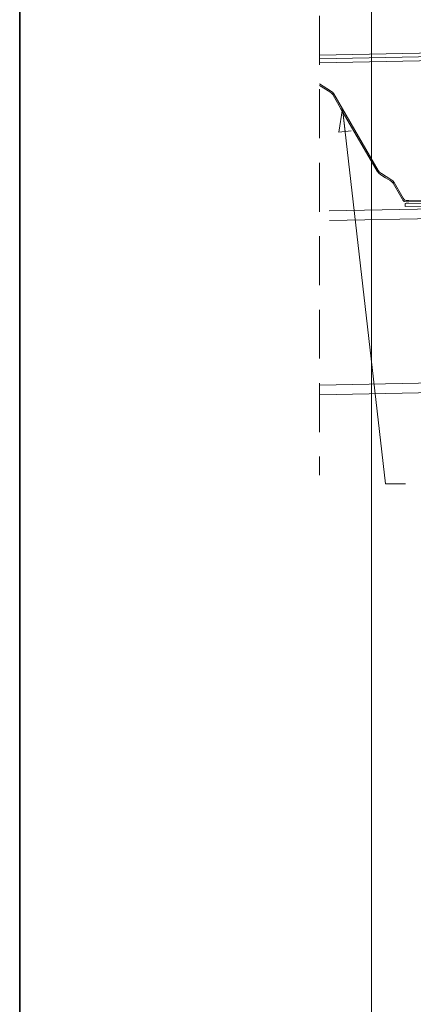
# Model space of a CAD drawing. Header units: millimetres. Extents: x -3262 to 9, y -3066 to -755.
# Tile 2 of 9: x -3262 to -3005, y -2022 to -1379. Entities that reach past the tile are written whole.
import ezdxf

# ---------------------------------------------------------------- set-up
doc = ezdxf.new("R2010")
doc.units = ezdxf.units.MM
doc.header["$MEASUREMENT"] = 0
doc.linetypes.add('ACAD_ISO03W100', pattern=[2500, 1250, -1250])
doc.linetypes.add('JIS_02_2.0', pattern=[48, 32, -16])
doc.layers.add('a___przekrojowa___0.5_Nr_pióra__160', color=7, linetype='Continuous', lineweight=20, true_color=0x020602)
doc.layers.add('MAPA SKAN_Nr_pióra__3', color=7, linetype='Continuous', lineweight=35, true_color=0x008200)
for name, color, linetype, lineweight in [('a___widokowa_0.25_Nr_pióra__130', 5, 'Continuous', 20), ('detale_Nr_pióra__7', 7, 'Continuous', 13), ('wypelnienia przekrojowe_Nr_pióra__251', 94, 'Continuous', 20)]:
    doc.layers.add(name, color=color, linetype=linetype, lineweight=lineweight)

msp = doc.modelspace()

# ---------------------------------------------------------------- linework, layer by layer
at = {"layer": 'a___przekrojowa___0.5_Nr_pióra__160', "linetype": 'Continuous'}
for p, q in [((-3059.4, -1425.58), (-3066.59, -1421.19)), ((-3059.89, -1426.3), (-3066.59, -1422.21)), ((-3058.75, -1427.22), (-3059.89, -1426.3)), ((-3058.16, -1426.58), (-3059.4, -1425.58)), ((-3058.03, -1428.11), (-3058.75, -1427.22)), ((-3057.28, -1427.66), (-3058.16, -1426.58)), ((-3051.65, -1437.35), (-3057.28, -1427.66)), ((-3052.65, -1437.37), (-3058.03, -1428.11)), ((-3029, -1478.1), (-3052.65, -1437.37)), ((-3028.24, -1477.65), (-3051.65, -1437.35)), ((-3027.96, -1479.37), (-3029, -1478.1)), ((-3027.37, -1478.73), (-3028.24, -1477.65)), ((-3026.12, -1479.74), (-3027.37, -1478.73)), ((-3026.62, -1480.46), (-3027.96, -1479.37)), ((-3023.45, -1482.4), (-3026.62, -1480.46)), ((-3023.03, -1481.63), (-3026.12, -1479.74)), ((-3020.45, -1484.23), (-3023.45, -1482.4)), ((-3019.96, -1483.51), (-3023.03, -1481.63)), ((-3019.32, -1485.14), (-3020.45, -1484.23)), ((-3018.73, -1484.51), (-3019.96, -1483.51)), ((-3018.61, -1486.02), (-3019.32, -1485.14)), ((-3017.86, -1485.57), (-3018.73, -1484.51)), ((-3012.77, -1494.34), (-3017.86, -1485.57)), ((-3013.52, -1494.79), (-3018.61, -1486.02)), ((-3012.71, -1496.16), (-3013.52, -1494.79)), ((-3011.94, -1495.75), (-3012.77, -1494.34)), ((-3012.14, -1497.11), (-3012.71, -1496.16)), ((-3011.23, -1497.87), (-3012.14, -1497.11)), ((-3011.43, -1496.61), (-3011.94, -1495.75)), ((-3010.87, -1497.08), (-3011.43, -1496.61)), ((-3010, -1498.14), (-3011.23, -1497.87)), ((-3009.96, -1497.27), (-3010.87, -1497.08)), ((-3008.36, -1498.18), (-3010, -1498.14)), ((-3008.38, -1497.3), (-3009.96, -1497.27)), ((-3008.38, -1497.3), (-2974.46, -1496.63)), ((-3008.36, -1498.18), (-2974.44, -1497.5))]:
    msp.add_line(p, q, dxfattribs=at)
at = {"layer": 'a___widokowa_0.25_Nr_pióra__130', "linetype": 'JIS_02_2.0'}
msp.add_line((-3066.59, -1040.6), (-3066.59, -1676.72), dxfattribs=at)
at = {"layer": 'a___widokowa_0.25_Nr_pióra__130', "linetype": 'Continuous'}
for p, q in [((-2871.06, -1500.35), (-3060.25, -1504.13)), ((-2871.06, -1506.65), (-3060.12, -1510.43)), ((-2869.03, -1614.03), (-3066.59, -1617.98)), ((-2869.03, -1620.33), (-3066.59, -1624.28))]:
    msp.add_line(p, q, dxfattribs=at)
at = {"layer": 'a___widokowa_0.25_Nr_pióra__130', "linetype": 'Continuous', "flags": 128}
for points in [[(-2544.02, -1391.87), (-3066.59, -1402.32)], [(-2544.02, -1396.87), (-3066.59, -1407.32)]]:
    msp.add_lwpolyline(points, dxfattribs=at)
at = {"layer": 'a___widokowa_0.25_Nr_pióra__130', "linetype": 'ACAD_ISO03W100', "flags": 128}
msp.add_lwpolyline([(-2544.02, -1394.37), (-3066.59, -1404.82)], dxfattribs=at)
at = {"layer": 'detale_Nr_pióra__7', "linetype": 'Continuous'}
for p, q in [((-3032.7, -867.46), (-3032.7, -2734.65)), ((-3053.93, -1452.71), (-3051.65, -1437.35)), ((-3051.65, -1437.35), (-3049.94, -1452.26)), ((-3045.95, -1451.8), (-3053.93, -1452.71))]:
    msp.add_line(p, q, dxfattribs=at)
at = {"layer": 'detale_Nr_pióra__7', "linetype": 'Continuous', "flags": 128}
msp.add_lwpolyline([(-3051.65, -1437.35), (-3023.56, -1682.42), (-3010.48, -1682.42)], dxfattribs=at)
at = {"layer": 'MAPA SKAN_Nr_pióra__3', "linetype": 'Continuous', "flags": 128}
msp.add_lwpolyline([(-3262.5, -755.17), (8.83, -755.17), (8.83, -3066.35), (-3262.5, -3066.35)], close=True, dxfattribs=at)
at = {"layer": 'wypelnienia przekrojowe_Nr_pióra__251', "linetype": 'Continuous', "flags": 128}
msp.add_lwpolyline([(-3010.62, -1501.3), (-2670.18, -1494.49), (-2670.22, -1492.46), (-3010.66, -1499.27)], close=True, dxfattribs=at)

doc.saveas('drawing.dxf')
